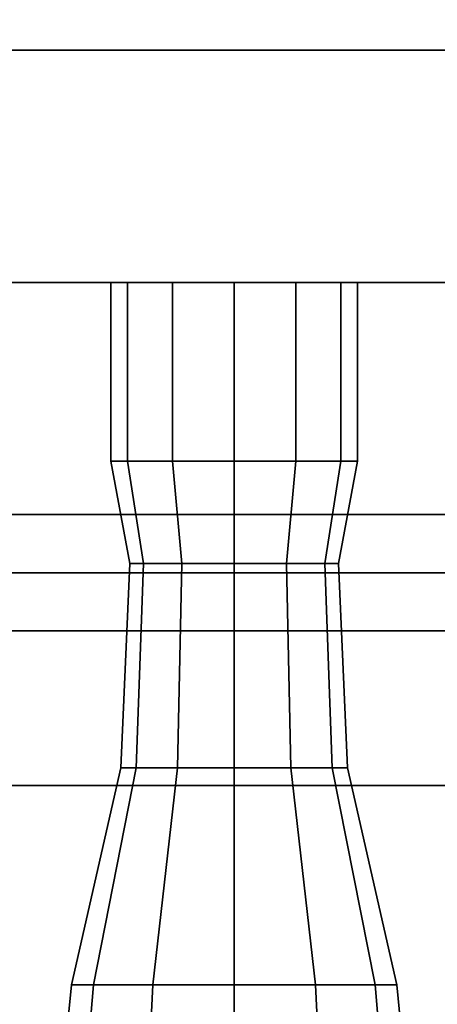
# Model space of a CAD drawing. Header units: metres. Extents: x -34.5 to -0.5, y 0 to 14.7.
# Tile 59 of 74: x -12.931 to -12.715, y 1.307 to 1.816. Entities that reach past the tile are written whole.
import ezdxf

# ---------------------------------------------------------------- set-up
doc = ezdxf.new("R2010")
doc.units = ezdxf.units.M
for name, color, linetype in [('FRAME', 8, 'Continuous'), ('GLASS', 5, 'Continuous'), ('PLASTER', 8, 'Continuous'), ('STUCCO', 8, 'Continuous')]:
    doc.layers.add(name, color=color, linetype=linetype)

msp = doc.modelspace()

# ---------------------------------------------------------------- linework, layer by layer
at = {"layer": 'FRAME'}
for points in [[(-11.9667, 1.5), (-13.3667, 1.5), (-13.3667, 1.56), (-11.9667, 1.56)], [(-13.3667, 1.5), (-11.9667, 1.5), (-11.9667, 1.56), (-13.3667, 1.56)], [(-11.9667, 1.5), (-13.3667, 1.5), (-13.3667, 1.56), (-11.9667, 1.56)], [(-13.3667, 1.5), (-11.9667, 1.5), (-11.9667, 1.56), (-13.3667, 1.56)]]:
    msp.add_lwpolyline(points, close=True, dxfattribs=at)
at = {"layer": 'GLASS'}
for points in [[(-11.9967, 1.53), (-13.3367, 1.53), (-13.3367, 3.97), (-11.9967, 3.97)], [(-13.3367, 1.53), (-11.9967, 1.53), (-11.9967, 3.97), (-13.3367, 3.97)], [(-11.9967, 1.53), (-13.3367, 1.53), (-13.3367, 3.97), (-11.9967, 3.97)], [(-13.3367, 1.53), (-11.9967, 1.53), (-11.9967, 3.97), (-13.3367, 3.97)]]:
    msp.add_lwpolyline(points, close=True, dxfattribs=at)
at = {"layer": 'PLASTER'}
for points in [[(-11.9667, 0.9), (-13.3667, 0.9), (-13.3667, 1.5), (-11.9667, 1.5)], [(-13.3667, 0.9), (-11.9667, 0.9), (-11.9667, 1.5), (-13.3667, 1.5)], [(-11.9667, 0.9), (-13.3667, 0.9), (-13.3667, 1.5), (-11.9667, 1.5)], [(-13.3667, 0.9), (-11.9667, 0.9), (-11.9667, 1.5), (-13.3667, 1.5)]]:
    msp.add_lwpolyline(points, close=True, dxfattribs=at)
at = {"layer": 'STUCCO'}
for points in [[(-10.1, 1.68), (-16, 1.68), (-16, 1.8), (-10.1, 1.8)], [(-16, 1.68), (-10.1, 1.68), (-10.1, 1.8), (-16, 1.8)], [(-12.8752, 1.5876), (-12.8837, 1.5876), (-12.8837, 1.68), (-12.8752, 1.68)], [(-12.8837, 1.5876), (-12.8752, 1.5876), (-12.8752, 1.68), (-12.8837, 1.68)], [(-12.8519, 1.5876), (-12.8752, 1.5876), (-12.8752, 1.68), (-12.8519, 1.68)], [(-12.8752, 1.5876), (-12.8519, 1.5876), (-12.8519, 1.68), (-12.8752, 1.68)], [(-12.82, 1.5876), (-12.8519, 1.5876), (-12.8519, 1.68), (-12.82, 1.68)], [(-12.8519, 1.5876), (-12.82, 1.5876), (-12.82, 1.68), (-12.8519, 1.68)], [(-12.7881, 1.5876), (-12.82, 1.5876), (-12.82, 1.68), (-12.7881, 1.68)], [(-12.82, 1.5876), (-12.7881, 1.5876), (-12.7881, 1.68), (-12.82, 1.68)], [(-12.7648, 1.5876), (-12.7881, 1.5876), (-12.7881, 1.68), (-12.7648, 1.68)], [(-12.7881, 1.5876), (-12.7648, 1.5876), (-12.7648, 1.68), (-12.7881, 1.68)], [(-12.7562, 1.5876), (-12.7648, 1.5876), (-12.7648, 1.68), (-12.7562, 1.68)], [(-12.7648, 1.5876), (-12.7562, 1.5876), (-12.7562, 1.68), (-12.7648, 1.68)], [(-12.8668, 1.5348), (-12.874, 1.5348), (-12.8837, 1.5876), (-12.8752, 1.5876)], [(-12.874, 1.5348), (-12.8668, 1.5348), (-12.8752, 1.5876), (-12.8837, 1.5876)], [(-12.847, 1.5348), (-12.8668, 1.5348), (-12.8752, 1.5876), (-12.8519, 1.5876)], [(-12.8668, 1.5348), (-12.847, 1.5348), (-12.8519, 1.5876), (-12.8752, 1.5876)], [(-12.82, 1.5348), (-12.847, 1.5348), (-12.8519, 1.5876), (-12.82, 1.5876)], [(-12.847, 1.5348), (-12.82, 1.5348), (-12.82, 1.5876), (-12.8519, 1.5876)], [(-12.793, 1.5348), (-12.82, 1.5348), (-12.82, 1.5876), (-12.7881, 1.5876)], [(-12.82, 1.5348), (-12.793, 1.5348), (-12.7881, 1.5876), (-12.82, 1.5876)], [(-12.7732, 1.5348), (-12.793, 1.5348), (-12.7881, 1.5876), (-12.7648, 1.5876)], [(-12.793, 1.5348), (-12.7732, 1.5348), (-12.7648, 1.5876), (-12.7881, 1.5876)], [(-12.766, 1.5348), (-12.7732, 1.5348), (-12.7648, 1.5876), (-12.7562, 1.5876)], [(-12.7732, 1.5348), (-12.766, 1.5348), (-12.7562, 1.5876), (-12.7648, 1.5876)], [(-12.8707, 1.4292), (-12.8785, 1.4292), (-12.874, 1.5348), (-12.8668, 1.5348)], [(-12.8785, 1.4292), (-12.8707, 1.4292), (-12.8668, 1.5348), (-12.874, 1.5348)], [(-12.8492, 1.4292), (-12.8707, 1.4292), (-12.8668, 1.5348), (-12.847, 1.5348)], [(-12.8707, 1.4292), (-12.8492, 1.4292), (-12.847, 1.5348), (-12.8668, 1.5348)], [(-12.82, 1.4292), (-12.8492, 1.4292), (-12.847, 1.5348), (-12.82, 1.5348)], [(-12.8492, 1.4292), (-12.82, 1.4292), (-12.82, 1.5348), (-12.847, 1.5348)], [(-12.7907, 1.4292), (-12.82, 1.4292), (-12.82, 1.5348), (-12.793, 1.5348)], [(-12.82, 1.4292), (-12.7907, 1.4292), (-12.793, 1.5348), (-12.82, 1.5348)], [(-12.7693, 1.4292), (-12.7907, 1.4292), (-12.793, 1.5348), (-12.7732, 1.5348)], [(-12.7907, 1.4292), (-12.7693, 1.4292), (-12.7732, 1.5348), (-12.793, 1.5348)], [(-12.7615, 1.4292), (-12.7693, 1.4292), (-12.7732, 1.5348), (-12.766, 1.5348)], [(-12.7693, 1.4292), (-12.7615, 1.4292), (-12.766, 1.5348), (-12.7732, 1.5348)], [(-11.7467, 1.42), (-13.5867, 1.42), (-13.5867, 1.5), (-11.7467, 1.5)], [(-13.5867, 1.42), (-11.7467, 1.42), (-11.7467, 1.5), (-13.5867, 1.5)], [(-11.7467, 1.42), (-13.5867, 1.42), (-13.5867, 1.5), (-11.7467, 1.5)], [(-13.5867, 1.42), (-11.7467, 1.42), (-11.7467, 1.5), (-13.5867, 1.5)], [(-12.8927, 1.317), (-12.904, 1.317), (-12.8785, 1.4292), (-12.8707, 1.4292)], [(-12.904, 1.317), (-12.8927, 1.317), (-12.8707, 1.4292), (-12.8785, 1.4292)], [(-12.862, 1.317), (-12.8927, 1.317), (-12.8707, 1.4292), (-12.8492, 1.4292)], [(-12.8927, 1.317), (-12.862, 1.317), (-12.8492, 1.4292), (-12.8707, 1.4292)], [(-12.82, 1.317), (-12.862, 1.317), (-12.8492, 1.4292), (-12.82, 1.4292)], [(-12.862, 1.317), (-12.82, 1.317), (-12.82, 1.4292), (-12.8492, 1.4292)], [(-12.778, 1.317), (-12.82, 1.317), (-12.82, 1.4292), (-12.7907, 1.4292)], [(-12.82, 1.317), (-12.778, 1.317), (-12.7907, 1.4292), (-12.82, 1.4292)], [(-12.7472, 1.317), (-12.778, 1.317), (-12.7907, 1.4292), (-12.7693, 1.4292)], [(-12.778, 1.317), (-12.7472, 1.317), (-12.7693, 1.4292), (-12.7907, 1.4292)], [(-12.736, 1.317), (-12.7472, 1.317), (-12.7693, 1.4292), (-12.7615, 1.4292)], [(-12.7472, 1.317), (-12.736, 1.317), (-12.7615, 1.4292), (-12.7693, 1.4292)], [(-12.9012, 1.218), (-12.9138, 1.218), (-12.904, 1.317), (-12.8927, 1.317)], [(-12.9138, 1.218), (-12.9012, 1.218), (-12.8927, 1.317), (-12.904, 1.317)], [(-12.8669, 1.218), (-12.9012, 1.218), (-12.8927, 1.317), (-12.862, 1.317)], [(-12.9012, 1.218), (-12.8669, 1.218), (-12.862, 1.317), (-12.8927, 1.317)], [(-12.82, 1.218), (-12.8669, 1.218), (-12.862, 1.317), (-12.82, 1.317)], [(-12.8669, 1.218), (-12.82, 1.218), (-12.82, 1.317), (-12.862, 1.317)], [(-12.7731, 1.218), (-12.82, 1.218), (-12.82, 1.317), (-12.778, 1.317)], [(-12.82, 1.218), (-12.7731, 1.218), (-12.778, 1.317), (-12.82, 1.317)], [(-12.7388, 1.218), (-12.7731, 1.218), (-12.778, 1.317), (-12.7472, 1.317)], [(-12.7731, 1.218), (-12.7388, 1.218), (-12.7472, 1.317), (-12.778, 1.317)], [(-12.7263, 1.218), (-12.7388, 1.218), (-12.7472, 1.317), (-12.736, 1.317)], [(-12.7388, 1.218), (-12.7263, 1.218), (-12.736, 1.317), (-12.7472, 1.317)]]:
    msp.add_lwpolyline(points, close=True, dxfattribs=at)

doc.saveas('drawing.dxf')
